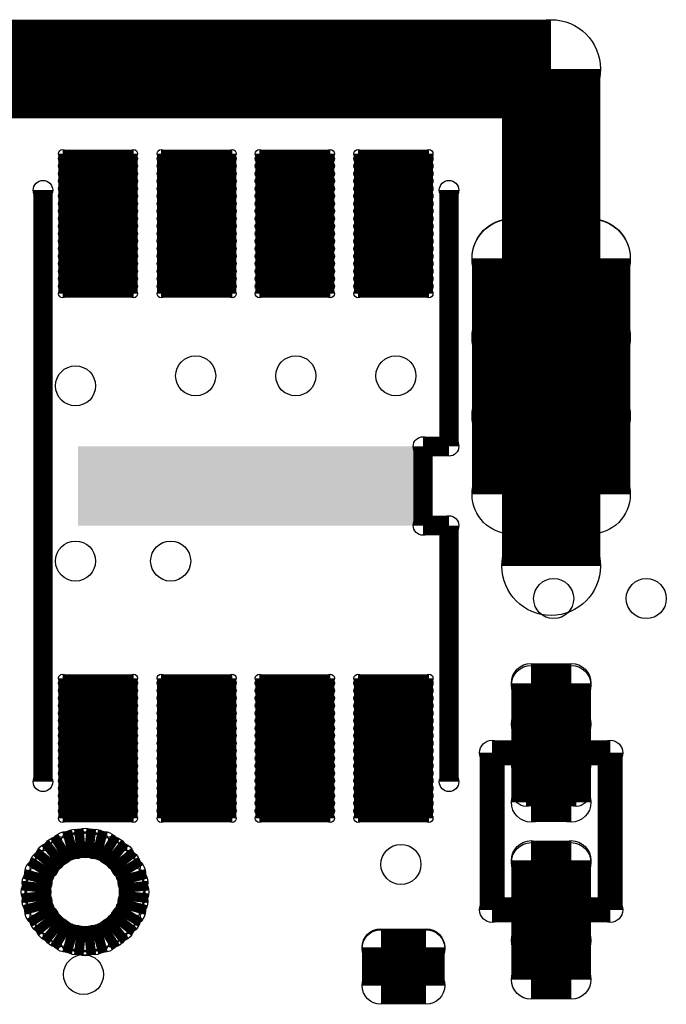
# Model space of a CAD drawing. Extents: x 0 to 23.9, y 0 to 20.7.
# Tile 66 of 127: x 12.1 to 15.4, y 12.4 to 17.4. Entities that reach past the tile are written whole.
import ezdxf

# ---------------------------------------------------------------- set-up
doc = ezdxf.new("R2010")
doc.units = 0
doc.layers.get('0').update_dxf_attribs({"linetype": 'CONTINUOUS'})
for name, color, linetype in [('SEEEDSTUDIOXIAORP2040V1_22_GTO', 10, 'CONTINUOUS'), ('SEEEDSTUDIOXIAORP2040V1_22_GTS', 9, 'CONTINUOUS'), ('SEEEDSTUDIOXIAORP2040V1_22_TXT', 12, 'CONTINUOUS')]:
    doc.layers.add(name, color=color, linetype=linetype)

# ---------------------------------------------------------------- blocks, each defined once
blk = doc.blocks.new('ROUND_13')
blk.add_circle((0, 0), 0.0635)
blk = doc.blocks.new('ROUND_294')
blk.add_circle((0, 0), 0.0749)
blk = doc.blocks.new('ROUND_295')
blk.add_circle((0, 0), 0.0495)
blk = doc.blocks.new('ROUND_303')
blk.add_circle((0, 0), 0.2502)
blk = doc.blocks.new('RECTANGLE_313')
blk.add_solid([(0.8509, 0.20066), (0.8509, -0.20066), (-0.8509, 0.20066), (-0.8509, -0.20066)])
blk = doc.blocks.new('ROUND_306')
blk.add_circle((0, 0), 0.0953)
blk = doc.blocks.new('ROUND_288')
blk.add_circle((0, 0), 0.0203)
blk = doc.blocks.new('ROUND_315')
blk.add_circle((0, 0), 0.1003)
blk = doc.blocks.new('ROUND_316')
blk.add_circle((0, 0), 0.2007)
blk = doc.blocks.new('ROUND_300')
blk.add_circle((0, 0), 0.1016)

msp = doc.modelspace()

# ---------------------------------------------------------------- linework, layer by layer
at = {"layer": 'SEEEDSTUDIOXIAORP2040V1_22_GTO'}
for points, const_width in [([(14.81582, 17.10182), (4.57962, 17.10182)], 0.50038), ([(14.81582, 14.5796), (14.81582, 17.10182)], 0.50038), ([(12.23772, 13.48486), (12.23772, 16.48714)], 0.09906), ([(14.29766, 15.18666), (14.29766, 16.48714)], 0.09906), ([(14.16558, 15.18666), (14.16558, 14.78534)], 0.09906), ([(14.29766, 15.18666), (14.16558, 15.18666)], 0.09906), ([(14.16558, 14.78534), (14.29766, 14.78534)], 0.09906), ([(14.29766, 14.78534), (14.29766, 13.48486)], 0.09906), ([(14.5161, 13.63218), (14.5161, 12.83462)], 0.127), ([(15.11554, 13.63218), (14.5161, 13.63218)], 0.127), ([(15.11554, 12.83462), (15.11554, 13.63218)], 0.127), ([(14.68882, 13.4239), (14.94282, 13.4239)], 0.127), ([(12.35456, 13.1572), (12.40282, 13.1699)], 0.14986), ([(12.40282, 13.1699), (12.45108, 13.17498)], 0.14986), ([(12.45108, 13.17498), (12.49934, 13.1699)], 0.14986), ([(12.49934, 13.1699), (12.5476, 13.1572)], 0.14986), ([(12.27582, 13.10132), (12.31392, 13.1318)], 0.14986), ([(12.31392, 13.1318), (12.35456, 13.1572)], 0.14986), ([(12.5476, 13.1572), (12.58824, 13.1318)], 0.14986), ([(12.58824, 13.1318), (12.62634, 13.10132)], 0.14986), ([(12.24534, 13.06322), (12.27582, 13.10132)], 0.14986), ([(12.62634, 13.10132), (12.65682, 13.06322)], 0.14986), ([(12.20724, 12.97432), (12.21994, 13.02258)], 0.14986), ([(12.21994, 13.02258), (12.24534, 13.06322)], 0.14986), ([(12.65682, 13.06322), (12.68222, 13.02258)], 0.14986), ([(12.68222, 13.02258), (12.69492, 12.97432)], 0.14986), ([(12.20216, 12.92606), (12.20724, 12.97432)], 0.14986), ([(12.69492, 12.97432), (12.7, 12.92606)], 0.14986), ([(12.20724, 12.8778), (12.20216, 12.92606)], 0.14986), ([(12.7, 12.92606), (12.69492, 12.8778)], 0.14986), ([(12.21994, 12.82954), (12.20724, 12.8778)], 0.14986), ([(12.69492, 12.8778), (12.68222, 12.82954)], 0.14986), ([(12.24534, 12.7889), (12.21994, 12.82954)], 0.14986), ([(12.68222, 12.82954), (12.65682, 12.7889)], 0.14986), ([(14.5161, 12.83462), (15.11554, 12.83462)], 0.127), ([(12.27582, 12.7508), (12.24534, 12.7889)], 0.14986), ([(12.65682, 12.7889), (12.62634, 12.7508)], 0.14986), ([(12.31392, 12.72032), (12.27582, 12.7508)], 0.14986), ([(12.35456, 12.69492), (12.31392, 12.72032)], 0.14986), ([(12.58824, 12.72032), (12.5476, 12.69492)], 0.14986), ([(12.62634, 12.7508), (12.58824, 12.72032)], 0.14986), ([(12.40282, 12.68222), (12.35456, 12.69492)], 0.14986), ([(12.45108, 12.67714), (12.40282, 12.68222)], 0.14986), ([(12.49934, 12.68222), (12.45108, 12.67714)], 0.14986), ([(12.5476, 12.69492), (12.49934, 12.68222)], 0.14986)]:
    msp.add_lwpolyline(points, dxfattribs=dict(at, const_width=const_width))
at = {"layer": 'SEEEDSTUDIOXIAORP2040V1_22_GTS'}
for points, const_width in [([(12.33678, 15.96136), (12.33678, 16.67256)], 0.04064), ([(12.33678, 16.67256), (12.69746, 16.67256)], 0.04064), ([(12.69746, 16.67256), (12.69746, 15.96136)], 0.04064), ([(12.83716, 16.67256), (12.83716, 15.96136)], 0.04064), ([(12.83716, 16.67256), (13.19784, 16.67256)], 0.04064), ([(13.19784, 16.67256), (13.19784, 15.96136)], 0.04064), ([(13.335, 16.67256), (13.335, 15.96136)], 0.04064), ([(13.335, 16.67256), (13.69568, 16.67256)], 0.04064), ([(13.69568, 16.67256), (13.69568, 15.96136)], 0.04064), ([(13.83538, 16.67256), (13.83538, 15.96136)], 0.04064), ([(13.83538, 16.67256), (14.19606, 16.67256)], 0.04064), ([(14.19606, 16.67256), (14.19606, 15.96136)], 0.04064), ([(12.69746, 16.64716), (12.33678, 16.64716)], 0.04064), ([(13.19784, 16.64716), (12.83716, 16.64716)], 0.04064), ([(13.69568, 16.64716), (13.335, 16.64716)], 0.04064), ([(14.19606, 16.64716), (13.83538, 16.64716)], 0.04064), ([(12.33678, 16.60906), (12.69746, 16.60906)], 0.04064), ([(12.69746, 16.57096), (12.33678, 16.57096)], 0.04064), ([(12.83716, 16.60906), (13.19784, 16.60906)], 0.04064), ([(13.19784, 16.57096), (12.83716, 16.57096)], 0.04064), ([(13.335, 16.60906), (13.69568, 16.60906)], 0.04064), ([(13.69568, 16.57096), (13.335, 16.57096)], 0.04064), ([(13.83538, 16.60906), (14.19606, 16.60906)], 0.04064), ([(14.19606, 16.57096), (13.83538, 16.57096)], 0.04064), ([(12.33678, 16.53286), (12.69746, 16.53286)], 0.04064), ([(12.83716, 16.53286), (13.19784, 16.53286)], 0.04064), ([(13.335, 16.53286), (13.69568, 16.53286)], 0.04064), ([(13.83538, 16.53286), (14.19606, 16.53286)], 0.04064), ([(12.69746, 16.49476), (12.33678, 16.49476)], 0.04064), ([(13.19784, 16.49476), (12.83716, 16.49476)], 0.04064), ([(13.69568, 16.49476), (13.335, 16.49476)], 0.04064), ([(14.19606, 16.49476), (13.83538, 16.49476)], 0.04064), ([(12.33678, 16.45666), (12.69746, 16.45666)], 0.04064), ([(12.69746, 16.41856), (12.33678, 16.41856)], 0.04064), ([(12.83716, 16.45666), (13.19784, 16.45666)], 0.04064), ([(13.19784, 16.41856), (12.83716, 16.41856)], 0.04064), ([(13.335, 16.45666), (13.69568, 16.45666)], 0.04064), ([(13.69568, 16.41856), (13.335, 16.41856)], 0.04064), ([(13.83538, 16.45666), (14.19606, 16.45666)], 0.04064), ([(14.19606, 16.41856), (13.83538, 16.41856)], 0.04064), ([(12.33678, 16.38046), (12.69746, 16.38046)], 0.04064), ([(12.83716, 16.38046), (13.19784, 16.38046)], 0.04064), ([(13.335, 16.38046), (13.69568, 16.38046)], 0.04064), ([(13.83538, 16.38046), (14.19606, 16.38046)], 0.04064), ([(12.69746, 16.34236), (12.33678, 16.34236)], 0.04064), ([(13.19784, 16.34236), (12.83716, 16.34236)], 0.04064), ([(13.69568, 16.34236), (13.335, 16.34236)], 0.04064), ([(14.19606, 16.34236), (13.83538, 16.34236)], 0.04064), ([(14.61516, 14.94282), (14.61516, 16.1417)], 0.40132), ([(14.61516, 16.1417), (15.01648, 16.1417)], 0.40132), ([(15.01648, 16.13916), (14.61516, 16.13916)], 0.40132), ([(15.01648, 16.1417), (15.01648, 14.94282)], 0.40132), ([(12.33678, 16.30426), (12.69746, 16.30426)], 0.04064), ([(12.83716, 16.30426), (13.19784, 16.30426)], 0.04064), ([(13.335, 16.30426), (13.69568, 16.30426)], 0.04064), ([(13.83538, 16.30426), (14.19606, 16.30426)], 0.04064), ([(12.69746, 16.26616), (12.33678, 16.26616)], 0.04064), ([(12.33678, 16.22806), (12.69746, 16.22806)], 0.04064), ([(13.19784, 16.26616), (12.83716, 16.26616)], 0.04064), ([(12.83716, 16.22806), (13.19784, 16.22806)], 0.04064), ([(13.69568, 16.26616), (13.335, 16.26616)], 0.04064), ([(13.335, 16.22806), (13.69568, 16.22806)], 0.04064), ([(14.19606, 16.26616), (13.83538, 16.26616)], 0.04064), ([(13.83538, 16.22806), (14.19606, 16.22806)], 0.04064), ([(12.69746, 16.18996), (12.33678, 16.18996)], 0.04064), ([(13.19784, 16.18996), (12.83716, 16.18996)], 0.04064), ([(13.69568, 16.18996), (13.335, 16.18996)], 0.04064), ([(14.19606, 16.18996), (13.83538, 16.18996)], 0.04064), ([(12.33678, 16.15186), (12.69746, 16.15186)], 0.04064), ([(12.83716, 16.15186), (13.19784, 16.15186)], 0.04064), ([(13.335, 16.15186), (13.69568, 16.15186)], 0.04064), ([(13.83538, 16.15186), (14.19606, 16.15186)], 0.04064), ([(12.69746, 16.11376), (12.33678, 16.11376)], 0.04064), ([(12.33678, 16.07566), (12.69746, 16.07566)], 0.04064), ([(13.19784, 16.11376), (12.83716, 16.11376)], 0.04064), ([(12.83716, 16.07566), (13.19784, 16.07566)], 0.04064), ([(13.69568, 16.11376), (13.335, 16.11376)], 0.04064), ([(13.335, 16.07566), (13.69568, 16.07566)], 0.04064), ([(14.19606, 16.11376), (13.83538, 16.11376)], 0.04064), ([(13.83538, 16.07566), (14.19606, 16.07566)], 0.04064), ([(12.69746, 16.03756), (12.33678, 16.03756)], 0.04064), ([(13.19784, 16.03756), (12.83716, 16.03756)], 0.04064), ([(13.69568, 16.03756), (13.335, 16.03756)], 0.04064), ([(14.19606, 16.03756), (13.83538, 16.03756)], 0.04064), ([(12.33678, 15.99946), (12.69746, 15.99946)], 0.04064), ([(12.83716, 15.99946), (13.19784, 15.99946)], 0.04064), ([(13.335, 15.99946), (13.69568, 15.99946)], 0.04064), ([(13.83538, 15.99946), (14.19606, 15.99946)], 0.04064), ([(12.69746, 15.96136), (12.33678, 15.96136)], 0.04064), ([(13.19784, 15.96136), (12.83716, 15.96136)], 0.04064), ([(13.69568, 15.96136), (13.335, 15.96136)], 0.04064), ([(14.19606, 15.96136), (13.83538, 15.96136)], 0.04064), ([(14.61516, 15.74038), (15.01648, 15.74038)], 0.40132), ([(15.01648, 15.3416), (14.61516, 15.3416)], 0.40132), ([(14.61516, 14.94282), (15.01648, 14.94282)], 0.40132), ([(14.71422, 13.38072), (14.71422, 13.98524)], 0.20066), ([(14.71422, 13.98524), (14.91742, 13.98524)], 0.20066), ([(14.91742, 13.97508), (14.71422, 13.97508)], 0.20066), ([(14.91742, 13.98524), (14.91742, 13.38072)], 0.20066), ([(12.33678, 14.01064), (12.33678, 13.29944)], 0.04064), ([(12.33678, 14.01064), (12.69746, 14.01064)], 0.04064), ([(12.69746, 13.98524), (12.33678, 13.98524)], 0.04064), ([(12.69746, 14.01064), (12.69746, 13.29944)], 0.04064), ([(12.83716, 14.01064), (12.83716, 13.29944)], 0.04064), ([(12.83716, 14.01064), (13.19784, 14.01064)], 0.04064), ([(13.19784, 13.98524), (12.83716, 13.98524)], 0.04064), ([(13.19784, 14.01064), (13.19784, 13.29944)], 0.04064), ([(13.335, 14.01064), (13.335, 13.29944)], 0.04064), ([(13.335, 14.01064), (13.69568, 14.01064)], 0.04064), ([(13.69568, 13.98524), (13.335, 13.98524)], 0.04064), ([(13.69568, 14.01064), (13.69568, 13.29944)], 0.04064), ([(13.83538, 14.01064), (13.83538, 13.29944)], 0.04064), ([(13.83538, 14.01064), (14.19606, 14.01064)], 0.04064), ([(14.19606, 13.98524), (13.83538, 13.98524)], 0.04064), ([(14.19606, 14.01064), (14.19606, 13.29944)], 0.04064), ([(12.33678, 13.94714), (12.69746, 13.94714)], 0.04064), ([(12.83716, 13.94714), (13.19784, 13.94714)], 0.04064), ([(13.335, 13.94714), (13.69568, 13.94714)], 0.04064), ([(13.83538, 13.94714), (14.19606, 13.94714)], 0.04064), ([(12.69746, 13.90904), (12.33678, 13.90904)], 0.04064), ([(12.33678, 13.87094), (12.69746, 13.87094)], 0.04064), ([(13.19784, 13.90904), (12.83716, 13.90904)], 0.04064), ([(12.83716, 13.87094), (13.19784, 13.87094)], 0.04064), ([(13.69568, 13.90904), (13.335, 13.90904)], 0.04064), ([(13.335, 13.87094), (13.69568, 13.87094)], 0.04064), ([(14.19606, 13.90904), (13.83538, 13.90904)], 0.04064), ([(13.83538, 13.87094), (14.19606, 13.87094)], 0.04064), ([(12.69746, 13.83284), (12.33678, 13.83284)], 0.04064), ([(13.19784, 13.83284), (12.83716, 13.83284)], 0.04064), ([(13.69568, 13.83284), (13.335, 13.83284)], 0.04064), ([(14.19606, 13.83284), (13.83538, 13.83284)], 0.04064), ([(14.71422, 13.77696), (14.91742, 13.77696)], 0.20066), ([(12.33678, 13.79474), (12.69746, 13.79474)], 0.04064), ([(12.83716, 13.79474), (13.19784, 13.79474)], 0.04064), ([(13.335, 13.79474), (13.69568, 13.79474)], 0.04064), ([(13.83538, 13.79474), (14.19606, 13.79474)], 0.04064), ([(12.69746, 13.75664), (12.33678, 13.75664)], 0.04064), ([(13.19784, 13.75664), (12.83716, 13.75664)], 0.04064), ([(13.69568, 13.75664), (13.335, 13.75664)], 0.04064), ([(14.19606, 13.75664), (13.83538, 13.75664)], 0.04064), ([(12.33678, 13.71854), (12.69746, 13.71854)], 0.04064), ([(12.69746, 13.68044), (12.33678, 13.68044)], 0.04064), ([(12.83716, 13.71854), (13.19784, 13.71854)], 0.04064), ([(13.19784, 13.68044), (12.83716, 13.68044)], 0.04064), ([(13.335, 13.71854), (13.69568, 13.71854)], 0.04064), ([(13.69568, 13.68044), (13.335, 13.68044)], 0.04064), ([(13.83538, 13.71854), (14.19606, 13.71854)], 0.04064), ([(14.19606, 13.68044), (13.83538, 13.68044)], 0.04064), ([(12.33678, 13.64234), (12.69746, 13.64234)], 0.04064), ([(12.83716, 13.64234), (13.19784, 13.64234)], 0.04064), ([(13.335, 13.64234), (13.69568, 13.64234)], 0.04064), ([(13.83538, 13.64234), (14.19606, 13.64234)], 0.04064), ([(14.91742, 13.57884), (14.71422, 13.57884)], 0.20066), ([(12.69746, 13.60424), (12.33678, 13.60424)], 0.04064), ([(13.19784, 13.60424), (12.83716, 13.60424)], 0.04064), ([(13.69568, 13.60424), (13.335, 13.60424)], 0.04064), ([(14.19606, 13.60424), (13.83538, 13.60424)], 0.04064), ([(12.33678, 13.56614), (12.69746, 13.56614)], 0.04064), ([(12.69746, 13.52804), (12.33678, 13.52804)], 0.04064), ([(12.83716, 13.56614), (13.19784, 13.56614)], 0.04064), ([(13.19784, 13.52804), (12.83716, 13.52804)], 0.04064), ([(13.335, 13.56614), (13.69568, 13.56614)], 0.04064), ([(13.69568, 13.52804), (13.335, 13.52804)], 0.04064), ([(13.83538, 13.56614), (14.19606, 13.56614)], 0.04064), ([(14.19606, 13.52804), (13.83538, 13.52804)], 0.04064), ([(12.33678, 13.48994), (12.69746, 13.48994)], 0.04064), ([(12.83716, 13.48994), (13.19784, 13.48994)], 0.04064), ([(13.335, 13.48994), (13.69568, 13.48994)], 0.04064), ([(13.83538, 13.48994), (14.19606, 13.48994)], 0.04064), ([(12.69746, 13.45184), (12.33678, 13.45184)], 0.04064), ([(13.19784, 13.45184), (12.83716, 13.45184)], 0.04064), ([(13.69568, 13.45184), (13.335, 13.45184)], 0.04064), ([(14.19606, 13.45184), (13.83538, 13.45184)], 0.04064), ([(14.71422, 13.38072), (14.91742, 13.38072)], 0.20066), ([(12.33678, 13.41374), (12.69746, 13.41374)], 0.04064), ([(12.69746, 13.37564), (12.33678, 13.37564)], 0.04064), ([(12.83716, 13.41374), (13.19784, 13.41374)], 0.04064), ([(13.19784, 13.37564), (12.83716, 13.37564)], 0.04064), ([(13.335, 13.41374), (13.69568, 13.41374)], 0.04064), ([(13.69568, 13.37564), (13.335, 13.37564)], 0.04064), ([(13.83538, 13.41374), (14.19606, 13.41374)], 0.04064), ([(14.19606, 13.37564), (13.83538, 13.37564)], 0.04064), ([(12.33678, 13.33754), (12.69746, 13.33754)], 0.04064), ([(12.83716, 13.33754), (13.19784, 13.33754)], 0.04064), ([(13.335, 13.33754), (13.69568, 13.33754)], 0.04064), ([(13.83538, 13.33754), (14.19606, 13.33754)], 0.04064), ([(12.69746, 13.29944), (12.33678, 13.29944)], 0.04064), ([(13.19784, 13.29944), (12.83716, 13.29944)], 0.04064), ([(13.69568, 13.29944), (13.335, 13.29944)], 0.04064), ([(14.19606, 13.29944), (13.83538, 13.29944)], 0.04064), ([(14.71422, 12.48156), (14.71422, 13.08608)], 0.20066), ([(14.71422, 13.08608), (14.91742, 13.08608)], 0.20066), ([(14.91742, 13.07592), (14.71422, 13.07592)], 0.20066), ([(14.91742, 13.08608), (14.91742, 12.48156)], 0.20066), ([(14.71422, 12.8778), (14.91742, 12.8778)], 0.20066), ([(14.91742, 12.67968), (14.71422, 12.67968)], 0.20066), ([(13.95222, 12.45108), (13.95222, 12.64412)], 0.1905), ([(13.95222, 12.64412), (14.18082, 12.64412)], 0.1905), ([(14.18082, 12.63904), (13.95222, 12.63904)], 0.1905), ([(14.18082, 12.64412), (14.18082, 12.45108)], 0.1905), ([(14.18082, 12.45108), (13.95222, 12.45108)], 0.1905), ([(14.71422, 12.48156), (14.91742, 12.48156)], 0.20066)]:
    msp.add_lwpolyline(points, dxfattribs=dict(at, const_width=const_width))

# ---------------------------------------------------------------- block references
at = {"layer": 'SEEEDSTUDIOXIAORP2040V1_22_GTO'}
for name, p in [('ROUND_303', (14.81582, 17.10182)), ('ROUND_295', (12.23772, 16.48714)), ('ROUND_295', (14.29766, 16.48714)), ('ROUND_295', (14.16558, 15.18666)), ('ROUND_295', (14.16558, 15.18666)), ('ROUND_295', (14.29766, 15.18666)), ('ROUND_295', (14.29766, 15.18666)), ('ROUND_295', (14.16558, 14.78534)), ('ROUND_295', (14.29766, 14.78534)), ('ROUND_303', (14.81582, 14.5796)), ('ROUND_13', (14.5161, 13.63218)), ('ROUND_13', (14.5161, 13.63218)), ('ROUND_13', (15.11554, 13.63218)), ('ROUND_295', (12.23772, 13.48486)), ('ROUND_295', (14.29766, 13.48486)), ('ROUND_13', (14.68882, 13.4239)), ('ROUND_13', (14.94282, 13.4239)), ('ROUND_294', (12.40282, 13.1699)), ('ROUND_294', (12.45108, 13.17498)), ('ROUND_294', (12.49934, 13.1699)), ('ROUND_294', (12.31392, 13.1318)), ('ROUND_294', (12.35456, 13.1572)), ('ROUND_294', (12.5476, 13.1572)), ('ROUND_294', (12.58824, 13.1318)), ('ROUND_294', (12.27582, 13.10132)), ('ROUND_294', (12.62634, 13.10132)), ('ROUND_294', (12.21994, 13.02258)), ('ROUND_294', (12.24534, 13.06322)), ('ROUND_294', (12.65682, 13.06322)), ('ROUND_294', (12.68222, 13.02258)), ('ROUND_294', (12.20724, 12.97432)), ('ROUND_294', (12.69492, 12.97432)), ('ROUND_294', (12.20216, 12.92606)), ('ROUND_294', (12.20216, 12.92606)), ('ROUND_294', (12.7, 12.92606)), ('ROUND_294', (12.20724, 12.8778)), ('ROUND_294', (12.69492, 12.8778)), ('ROUND_294', (12.21994, 12.82954)), ('ROUND_294', (12.68222, 12.82954)), ('ROUND_13', (14.5161, 12.83462)), ('ROUND_13', (15.11554, 12.83462)), ('ROUND_294', (12.24534, 12.7889)), ('ROUND_294', (12.65682, 12.7889)), ('ROUND_294', (12.27582, 12.7508)), ('ROUND_294', (12.31392, 12.72032)), ('ROUND_294', (12.58824, 12.72032)), ('ROUND_294', (12.62634, 12.7508)), ('ROUND_294', (12.35456, 12.69492)), ('ROUND_294', (12.40282, 12.68222)), ('ROUND_294', (12.45108, 12.67714)), ('ROUND_294', (12.49934, 12.68222)), ('ROUND_294', (12.5476, 12.69492))]:
    msp.add_blockref(name, p, dxfattribs=at)
at = {"layer": 'SEEEDSTUDIOXIAORP2040V1_22_GTS'}
for name, p in [('ROUND_288', (12.33678, 16.67256)), ('ROUND_288', (12.69746, 16.67256)), ('ROUND_288', (12.83716, 16.67256)), ('ROUND_288', (12.83716, 16.67256)), ('ROUND_288', (13.19784, 16.67256)), ('ROUND_288', (13.335, 16.67256)), ('ROUND_288', (13.335, 16.67256)), ('ROUND_288', (13.69568, 16.67256)), ('ROUND_288', (13.83538, 16.67256)), ('ROUND_288', (13.83538, 16.67256)), ('ROUND_288', (14.19606, 16.67256)), ('ROUND_288', (12.33678, 16.64716)), ('ROUND_288', (12.69746, 16.64716)), ('ROUND_288', (12.83716, 16.64716)), ('ROUND_288', (13.19784, 16.64716)), ('ROUND_288', (13.335, 16.64716)), ('ROUND_288', (13.69568, 16.64716)), ('ROUND_288', (13.83538, 16.64716)), ('ROUND_288', (14.19606, 16.64716)), ('ROUND_288', (12.33678, 16.60906)), ('ROUND_288', (12.33678, 16.57096)), ('ROUND_288', (12.69746, 16.60906)), ('ROUND_288', (12.69746, 16.57096)), ('ROUND_288', (12.83716, 16.60906)), ('ROUND_288', (12.83716, 16.57096)), ('ROUND_288', (13.19784, 16.60906)), ('ROUND_288', (13.19784, 16.57096)), ('ROUND_288', (13.335, 16.60906)), ('ROUND_288', (13.335, 16.57096)), ('ROUND_288', (13.69568, 16.60906)), ('ROUND_288', (13.69568, 16.57096)), ('ROUND_288', (13.83538, 16.60906)), ('ROUND_288', (13.83538, 16.57096)), ('ROUND_288', (14.19606, 16.60906)), ('ROUND_288', (14.19606, 16.57096)), ('ROUND_288', (12.33678, 16.53286)), ('ROUND_288', (12.69746, 16.53286)), ('ROUND_288', (12.83716, 16.53286)), ('ROUND_288', (13.19784, 16.53286)), ('ROUND_288', (13.335, 16.53286)), ('ROUND_288', (13.69568, 16.53286)), ('ROUND_288', (13.83538, 16.53286)), ('ROUND_288', (14.19606, 16.53286)), ('ROUND_288', (12.33678, 16.49476)), ('ROUND_288', (12.69746, 16.49476)), ('ROUND_288', (12.83716, 16.49476)), ('ROUND_288', (13.19784, 16.49476)), ('ROUND_288', (13.335, 16.49476)), ('ROUND_288', (13.69568, 16.49476)), ('ROUND_288', (13.83538, 16.49476)), ('ROUND_288', (14.19606, 16.49476)), ('ROUND_288', (12.33678, 16.45666)), ('ROUND_288', (12.33678, 16.41856)), ('ROUND_288', (12.69746, 16.45666)), ('ROUND_288', (12.69746, 16.41856)), ('ROUND_288', (12.83716, 16.45666)), ('ROUND_288', (12.83716, 16.41856)), ('ROUND_288', (13.19784, 16.45666)), ('ROUND_288', (13.19784, 16.41856)), ('ROUND_288', (13.335, 16.45666)), ('ROUND_288', (13.335, 16.41856)), ('ROUND_288', (13.69568, 16.45666)), ('ROUND_288', (13.69568, 16.41856)), ('ROUND_288', (13.83538, 16.45666)), ('ROUND_288', (13.83538, 16.41856)), ('ROUND_288', (14.19606, 16.45666)), ('ROUND_288', (14.19606, 16.41856)), ('ROUND_288', (12.33678, 16.38046)), ('ROUND_288', (12.69746, 16.38046)), ('ROUND_288', (12.83716, 16.38046)), ('ROUND_288', (13.19784, 16.38046)), ('ROUND_288', (13.335, 16.38046)), ('ROUND_288', (13.69568, 16.38046)), ('ROUND_288', (13.83538, 16.38046)), ('ROUND_288', (14.19606, 16.38046)), ('ROUND_288', (12.33678, 16.34236)), ('ROUND_288', (12.69746, 16.34236)), ('ROUND_288', (12.83716, 16.34236)), ('ROUND_288', (13.19784, 16.34236)), ('ROUND_288', (13.335, 16.34236)), ('ROUND_288', (13.69568, 16.34236)), ('ROUND_288', (13.83538, 16.34236)), ('ROUND_288', (14.19606, 16.34236)), ('ROUND_316', (14.61516, 16.1417)), ('ROUND_316', (14.61516, 16.13916)), ('ROUND_316', (15.01648, 16.1417)), ('ROUND_316', (15.01648, 16.13916)), ('ROUND_288', (12.33678, 16.30426)), ('ROUND_288', (12.69746, 16.30426)), ('ROUND_288', (12.83716, 16.30426)), ('ROUND_288', (13.19784, 16.30426)), ('ROUND_288', (13.335, 16.30426)), ('ROUND_288', (13.69568, 16.30426)), ('ROUND_288', (13.83538, 16.30426)), ('ROUND_288', (14.19606, 16.30426)), ('ROUND_288', (12.33678, 16.26616)), ('ROUND_288', (12.33678, 16.22806)), ('ROUND_288', (12.69746, 16.26616)), ('ROUND_288', (12.69746, 16.22806)), ('ROUND_288', (12.83716, 16.26616)), ('ROUND_288', (12.83716, 16.22806)), ('ROUND_288', (13.19784, 16.26616)), ('ROUND_288', (13.19784, 16.22806)), ('ROUND_288', (13.335, 16.26616)), ('ROUND_288', (13.335, 16.22806)), ('ROUND_288', (13.69568, 16.26616)), ('ROUND_288', (13.69568, 16.22806)), ('ROUND_288', (13.83538, 16.26616)), ('ROUND_288', (13.83538, 16.22806)), ('ROUND_288', (14.19606, 16.26616)), ('ROUND_288', (14.19606, 16.22806)), ('ROUND_288', (12.33678, 16.18996)), ('ROUND_288', (12.69746, 16.18996)), ('ROUND_288', (12.83716, 16.18996)), ('ROUND_288', (13.19784, 16.18996)), ('ROUND_288', (13.335, 16.18996)), ('ROUND_288', (13.69568, 16.18996)), ('ROUND_288', (13.83538, 16.18996)), ('ROUND_288', (14.19606, 16.18996)), ('ROUND_288', (12.33678, 16.15186)), ('ROUND_288', (12.69746, 16.15186)), ('ROUND_288', (12.83716, 16.15186)), ('ROUND_288', (13.19784, 16.15186)), ('ROUND_288', (13.335, 16.15186)), ('ROUND_288', (13.69568, 16.15186)), ('ROUND_288', (13.83538, 16.15186)), ('ROUND_288', (14.19606, 16.15186)), ('ROUND_288', (12.33678, 16.11376)), ('ROUND_288', (12.33678, 16.07566)), ('ROUND_288', (12.69746, 16.11376)), ('ROUND_288', (12.69746, 16.07566)), ('ROUND_288', (12.83716, 16.11376)), ('ROUND_288', (12.83716, 16.07566)), ('ROUND_288', (13.19784, 16.11376)), ('ROUND_288', (13.19784, 16.07566)), ('ROUND_288', (13.335, 16.11376)), ('ROUND_288', (13.335, 16.07566)), ('ROUND_288', (13.69568, 16.11376)), ('ROUND_288', (13.69568, 16.07566)), ('ROUND_288', (13.83538, 16.11376)), ('ROUND_288', (13.83538, 16.07566)), ('ROUND_288', (14.19606, 16.11376)), ('ROUND_288', (14.19606, 16.07566)), ('ROUND_288', (12.33678, 16.03756)), ('ROUND_288', (12.69746, 16.03756)), ('ROUND_288', (12.83716, 16.03756)), ('ROUND_288', (13.19784, 16.03756)), ('ROUND_288', (13.335, 16.03756)), ('ROUND_288', (13.69568, 16.03756)), ('ROUND_288', (13.83538, 16.03756)), ('ROUND_288', (14.19606, 16.03756)), ('ROUND_288', (12.33678, 15.99946)), ('ROUND_288', (12.69746, 15.99946)), ('ROUND_288', (12.83716, 15.99946)), ('ROUND_288', (13.19784, 15.99946)), ('ROUND_288', (13.335, 15.99946)), ('ROUND_288', (13.69568, 15.99946)), ('ROUND_288', (13.83538, 15.99946)), ('ROUND_288', (14.19606, 15.99946)), ('ROUND_288', (12.33678, 15.96136)), ('ROUND_288', (12.33678, 15.96136)), ('ROUND_288', (12.69746, 15.96136)), ('ROUND_288', (12.83716, 15.96136)), ('ROUND_288', (12.83716, 15.96136)), ('ROUND_288', (13.19784, 15.96136)), ('ROUND_288', (13.335, 15.96136)), ('ROUND_288', (13.335, 15.96136)), ('ROUND_288', (13.69568, 15.96136)), ('ROUND_288', (13.83538, 15.96136)), ('ROUND_288', (13.83538, 15.96136)), ('ROUND_288', (14.19606, 15.96136)), ('ROUND_316', (14.61516, 15.74038)), ('ROUND_316', (15.01648, 15.74038)), ('ROUND_316', (14.61516, 15.3416)), ('ROUND_316', (15.01648, 15.3416)), ('RECTANGLE_313', (13.26642, 14.986)), ('ROUND_316', (14.61516, 14.94282)), ('ROUND_316', (14.61516, 14.94282)), ('ROUND_316', (15.01648, 14.94282)), ('ROUND_316', (15.01648, 14.94282)), ('ROUND_315', (14.71422, 13.98524)), ('ROUND_315', (14.71422, 13.97508)), ('ROUND_315', (14.91742, 13.98524)), ('ROUND_315', (14.91742, 13.97508)), ('ROUND_288', (12.33678, 14.01064)), ('ROUND_288', (12.33678, 14.01064)), ('ROUND_288', (12.33678, 13.98524)), ('ROUND_288', (12.69746, 14.01064)), ('ROUND_288', (12.69746, 13.98524)), ('ROUND_288', (12.83716, 14.01064)), ('ROUND_288', (12.83716, 14.01064)), ('ROUND_288', (12.83716, 13.98524)), ('ROUND_288', (13.19784, 14.01064)), ('ROUND_288', (13.19784, 13.98524)), ('ROUND_288', (13.335, 14.01064)), ('ROUND_288', (13.335, 14.01064)), ('ROUND_288', (13.335, 13.98524)), ('ROUND_288', (13.69568, 14.01064)), ('ROUND_288', (13.69568, 13.98524)), ('ROUND_288', (13.83538, 14.01064)), ('ROUND_288', (13.83538, 14.01064)), ('ROUND_288', (13.83538, 13.98524)), ('ROUND_288', (14.19606, 14.01064)), ('ROUND_288', (14.19606, 13.98524)), ('ROUND_288', (12.33678, 13.94714)), ('ROUND_288', (12.69746, 13.94714)), ('ROUND_288', (12.83716, 13.94714)), ('ROUND_288', (13.19784, 13.94714)), ('ROUND_288', (13.335, 13.94714)), ('ROUND_288', (13.69568, 13.94714)), ('ROUND_288', (13.83538, 13.94714)), ('ROUND_288', (14.19606, 13.94714)), ('ROUND_288', (12.33678, 13.90904)), ('ROUND_288', (12.33678, 13.87094)), ('ROUND_288', (12.69746, 13.90904)), ('ROUND_288', (12.69746, 13.87094)), ('ROUND_288', (12.83716, 13.90904)), ('ROUND_288', (12.83716, 13.87094)), ('ROUND_288', (13.19784, 13.90904)), ('ROUND_288', (13.19784, 13.87094)), ('ROUND_288', (13.335, 13.90904)), ('ROUND_288', (13.335, 13.87094)), ('ROUND_288', (13.69568, 13.90904)), ('ROUND_288', (13.69568, 13.87094)), ('ROUND_288', (13.83538, 13.90904)), ('ROUND_288', (13.83538, 13.87094)), ('ROUND_288', (14.19606, 13.90904)), ('ROUND_288', (14.19606, 13.87094)), ('ROUND_288', (12.33678, 13.83284)), ('ROUND_288', (12.69746, 13.83284)), ('ROUND_288', (12.83716, 13.83284)), ('ROUND_288', (13.19784, 13.83284)), ('ROUND_288', (13.335, 13.83284)), ('ROUND_288', (13.69568, 13.83284)), ('ROUND_288', (13.83538, 13.83284)), ('ROUND_288', (14.19606, 13.83284)), ('ROUND_315', (14.71422, 13.77696)), ('ROUND_315', (14.91742, 13.77696)), ('ROUND_288', (12.33678, 13.79474)), ('ROUND_288', (12.69746, 13.79474)), ('ROUND_288', (12.83716, 13.79474)), ('ROUND_288', (13.19784, 13.79474)), ('ROUND_288', (13.335, 13.79474)), ('ROUND_288', (13.69568, 13.79474)), ('ROUND_288', (13.83538, 13.79474)), ('ROUND_288', (14.19606, 13.79474)), ('ROUND_288', (12.33678, 13.75664)), ('ROUND_288', (12.69746, 13.75664)), ('ROUND_288', (12.83716, 13.75664)), ('ROUND_288', (13.19784, 13.75664)), ('ROUND_288', (13.335, 13.75664)), ('ROUND_288', (13.69568, 13.75664)), ('ROUND_288', (13.83538, 13.75664)), ('ROUND_288', (14.19606, 13.75664)), ('ROUND_288', (12.33678, 13.71854)), ('ROUND_288', (12.33678, 13.68044)), ('ROUND_288', (12.69746, 13.71854)), ('ROUND_288', (12.69746, 13.68044)), ('ROUND_288', (12.83716, 13.71854)), ('ROUND_288', (12.83716, 13.68044)), ('ROUND_288', (13.19784, 13.71854)), ('ROUND_288', (13.19784, 13.68044)), ('ROUND_288', (13.335, 13.71854)), ('ROUND_288', (13.335, 13.68044)), ('ROUND_288', (13.69568, 13.71854)), ('ROUND_288', (13.69568, 13.68044)), ('ROUND_288', (13.83538, 13.71854)), ('ROUND_288', (13.83538, 13.68044)), ('ROUND_288', (14.19606, 13.71854)), ('ROUND_288', (14.19606, 13.68044)), ('ROUND_288', (12.33678, 13.64234)), ('ROUND_288', (12.69746, 13.64234)), ('ROUND_288', (12.83716, 13.64234)), ('ROUND_288', (13.19784, 13.64234)), ('ROUND_288', (13.335, 13.64234)), ('ROUND_288', (13.69568, 13.64234)), ('ROUND_288', (13.83538, 13.64234)), ('ROUND_288', (14.19606, 13.64234)), ('ROUND_315', (14.71422, 13.57884)), ('ROUND_315', (14.91742, 13.57884)), ('ROUND_288', (12.33678, 13.60424)), ('ROUND_288', (12.69746, 13.60424)), ('ROUND_288', (12.83716, 13.60424)), ('ROUND_288', (13.19784, 13.60424)), ('ROUND_288', (13.335, 13.60424)), ('ROUND_288', (13.69568, 13.60424)), ('ROUND_288', (13.83538, 13.60424)), ('ROUND_288', (14.19606, 13.60424)), ('ROUND_288', (12.33678, 13.56614)), ('ROUND_288', (12.33678, 13.52804)), ('ROUND_288', (12.69746, 13.56614)), ('ROUND_288', (12.69746, 13.52804)), ('ROUND_288', (12.83716, 13.56614)), ('ROUND_288', (12.83716, 13.52804)), ('ROUND_288', (13.19784, 13.56614)), ('ROUND_288', (13.19784, 13.52804)), ('ROUND_288', (13.335, 13.56614)), ('ROUND_288', (13.335, 13.52804)), ('ROUND_288', (13.69568, 13.56614)), ('ROUND_288', (13.69568, 13.52804)), ('ROUND_288', (13.83538, 13.56614)), ('ROUND_288', (13.83538, 13.52804)), ('ROUND_288', (14.19606, 13.56614)), ('ROUND_288', (14.19606, 13.52804)), ('ROUND_288', (12.33678, 13.48994)), ('ROUND_288', (12.69746, 13.48994)), ('ROUND_288', (12.83716, 13.48994)), ('ROUND_288', (13.19784, 13.48994)), ('ROUND_288', (13.335, 13.48994)), ('ROUND_288', (13.69568, 13.48994)), ('ROUND_288', (13.83538, 13.48994)), ('ROUND_288', (14.19606, 13.48994)), ('ROUND_288', (12.33678, 13.45184)), ('ROUND_288', (12.69746, 13.45184)), ('ROUND_288', (12.83716, 13.45184)), ('ROUND_288', (13.19784, 13.45184)), ('ROUND_288', (13.335, 13.45184)), ('ROUND_288', (13.69568, 13.45184)), ('ROUND_288', (13.83538, 13.45184)), ('ROUND_288', (14.19606, 13.45184)), ('ROUND_315', (14.71422, 13.38072)), ('ROUND_315', (14.71422, 13.38072)), ('ROUND_315', (14.91742, 13.38072)), ('ROUND_315', (14.91742, 13.38072)), ('ROUND_288', (12.33678, 13.41374)), ('ROUND_288', (12.33678, 13.37564)), ('ROUND_288', (12.69746, 13.41374)), ('ROUND_288', (12.69746, 13.37564)), ('ROUND_288', (12.83716, 13.41374)), ('ROUND_288', (12.83716, 13.37564)), ('ROUND_288', (13.19784, 13.41374)), ('ROUND_288', (13.19784, 13.37564)), ('ROUND_288', (13.335, 13.41374)), ('ROUND_288', (13.335, 13.37564)), ('ROUND_288', (13.69568, 13.41374)), ('ROUND_288', (13.69568, 13.37564)), ('ROUND_288', (13.83538, 13.41374)), ('ROUND_288', (13.83538, 13.37564)), ('ROUND_288', (14.19606, 13.41374)), ('ROUND_288', (14.19606, 13.37564)), ('ROUND_288', (12.33678, 13.33754)), ('ROUND_288', (12.69746, 13.33754)), ('ROUND_288', (12.83716, 13.33754)), ('ROUND_288', (13.19784, 13.33754)), ('ROUND_288', (13.335, 13.33754)), ('ROUND_288', (13.69568, 13.33754)), ('ROUND_288', (13.83538, 13.33754)), ('ROUND_288', (14.19606, 13.33754)), ('ROUND_288', (12.33678, 13.29944)), ('ROUND_288', (12.33678, 13.29944)), ('ROUND_288', (12.69746, 13.29944)), ('ROUND_288', (12.83716, 13.29944)), ('ROUND_288', (12.83716, 13.29944)), ('ROUND_288', (13.19784, 13.29944)), ('ROUND_288', (13.335, 13.29944)), ('ROUND_288', (13.335, 13.29944)), ('ROUND_288', (13.69568, 13.29944)), ('ROUND_288', (13.83538, 13.29944)), ('ROUND_288', (13.83538, 13.29944)), ('ROUND_288', (14.19606, 13.29944)), ('ROUND_315', (14.71422, 13.08608)), ('ROUND_315', (14.71422, 13.07592)), ('ROUND_315', (14.91742, 13.08608)), ('ROUND_315', (14.91742, 13.07592)), ('ROUND_315', (14.71422, 12.8778)), ('ROUND_315', (14.91742, 12.8778)), ('ROUND_315', (14.71422, 12.67968)), ('ROUND_315', (14.91742, 12.67968)), ('ROUND_306', (13.95222, 12.64412)), ('ROUND_306', (13.95222, 12.63904)), ('ROUND_306', (14.18082, 12.64412)), ('ROUND_306', (14.18082, 12.64412)), ('ROUND_306', (14.18082, 12.63904)), ('ROUND_306', (13.95222, 12.45108)), ('ROUND_306', (14.18082, 12.45108)), ('ROUND_315', (14.71422, 12.48156)), ('ROUND_315', (14.71422, 12.48156)), ('ROUND_315', (14.91742, 12.48156)), ('ROUND_315', (14.91742, 12.48156))]:
    msp.add_blockref(name, p, dxfattribs=at)
at = {"layer": 'SEEEDSTUDIOXIAORP2040V1_22_TXT'}
for p in [(13.01242, 15.5448), (13.52042, 15.5448), (14.02842, 15.5448), (12.40282, 15.494), (12.40282, 14.605), (12.88542, 14.605), (14.82852, 14.4145), (15.29842, 14.4145), (14.05382, 13.06576), (12.44346, 12.50696)]:
    msp.add_blockref('ROUND_300', p, dxfattribs=at)

doc.saveas('drawing.dxf')
